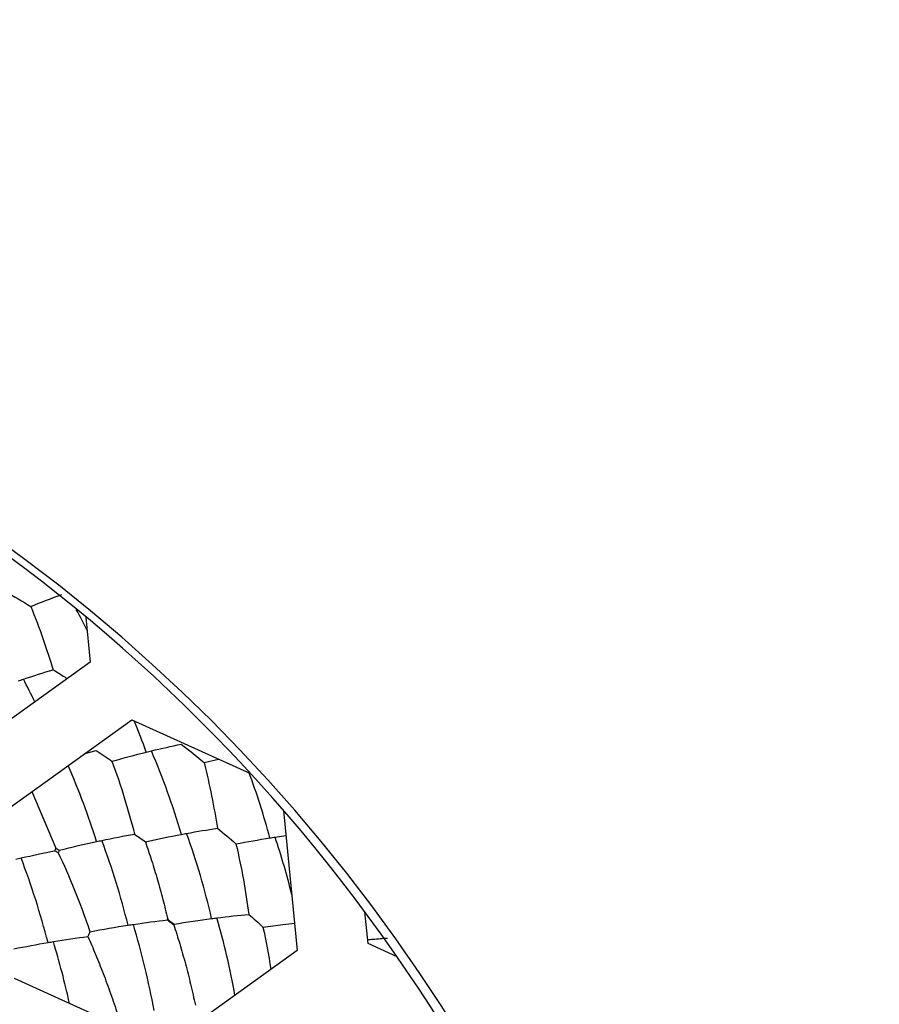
# Paper-space layout '_Inferior' of a CAD drawing. Header units: millimetres. Extents: x -40 to 40, y -40 to 40.
# Tile 23 of 25: x 7.2 to 13.2, y 6.5 to 13.4. Entities that reach past the tile are written whole.
import ezdxf

# ---------------------------------------------------------------- set-up
doc = ezdxf.new("R2010")
doc.units = ezdxf.units.MM

psp = doc.layouts.new('_Inferior')

# ---------------------------------------------------------------- linework, layer by layer
at = {"color": 7, "linetype": 'Continuous', "lineweight": 25}
for p, q in [((7.6319, 9.1955), (7.663, 8.8804)), ((7.663, 8.8804), (6.7247, 8.2074)), ((7.0161, 7.8011), (7.9544, 8.4741)), ((7.9544, 8.4741), (8.7894, 8.0962)), ((7.6238, 8.2369), (7.7048, 8.2567)), ((8.4635, 8.1738), (8.5644, 8.198)), ((7.2513, 7.9698), (7.4211, 7.5703)), ((9.0225, 7.8356), (9.1201, 6.8489)), ((8.9631, 7.6478), (9.04, 7.659)), ((9.6177, 6.8981), (9.5955, 7.1225)), ((9.8231, 6.8052), (9.6177, 6.8981)), ((9.1201, 6.8489), (8.1818, 6.1759)), ((8.1818, 6.1759), (7.1298, 6.652))]:
    psp.add_line(p, q, dxfattribs=at)
for centre, radius, start, end in [((0, 0), 40, 270.52734, 90.52734), ((0, 0), 39.7, 270.52734, 90.52734), ((0, 0), 30, 270, 90), ((0, 0), 26.0203, 270.52734, 90.52734), ((0, 0), 25.15, 270, 90.52734), ((0, 0), 25, 11.06952, 348.93048), ((0, 0), 24.9264, 112.52267, 90), ((0.0472, 0), 24.389, 270, 90), ((0.0472, 0), 24.2491, 270, 90), ((0, 0), 11.95, 305.64936, 125.64936), ((0.0472, 0), 11.9755, 270, 90), ((3.1629, 6.8718), 5.0034, 26.49379, 28.39271), ((2.7394, 6.415), 5.0323, 25.73689, 27.7768), ((2.9331, 6.4056), 5.4444, 19.75981, 22.23453), ((3.2549, 6.1828), 5.2632, 16.3815, 23.18695), ((2.5071, 5.9751), 5.4533, 17.5214, 23.53738), ((3.9101, 6.3018), 5.1926, 14.95905, 20.35792), ((3.3128, 5.8746), 5.3405, 12.98412, 19.69064), ((4.1579, 6.0281), 5.0709, 13.86033, 18.62728), ((2.5716, 5.6966), 5.5203, 13.95592, 20.44403), ((1.806, 5.4632), 5.7435, 14.54548, 20.78219), ((3.3684, 5.5804), 5.3978, 10.17633, 16.1222), ((2.577, 5.4198), 5.6257, 10.30293, 16.66979), ((1.9026, 5.2498), 5.7462, 12.33246, 16.81404)]:
    psp.add_arc(centre, radius, start, end, dxfattribs=at)
for points, knots in [([(-9.5098, 22.9329), (-8.5542, 23.3292), (-7.5138, 23.6912), (-5.249, 24.2935), (-4.0243, 24.5339), (-1.392, 24.8228), (0.0162, 24.871), (2.9862, 24.6911), (4.5485, 24.4623), (7.7554, 23.6421), (9.4001, 23.0496), (12.6504, 21.4386), (14.2552, 20.419), (17.2643, 17.9469), (18.667, 16.4939), (21.1059, 13.2305), (22.1404, 11.4208), (23.7254, 7.5987), (24.2751, 5.588), (24.8613, 1.5563), (24.8984, -0.4629), (24.5218, -4.339), (24.1094, -6.1951), (22.953, -9.6335), (22.2103, -11.216), (20.5249, -14.065), (19.5829, -15.3322), (17.6118, -17.5611), (16.5827, -18.5235), (14.5184, -20.1822), (13.483, -20.8791), (11.4566, -22.0562), (10.4653, -22.5367), (9.5098, -22.9329)], [0, 0, 0, 0, 0.0625, 0.0625, 0.125, 0.125, 0.1875, 0.1875, 0.25, 0.25, 0.3125, 0.3125, 0.375, 0.375, 0.4375, 0.4375, 0.5, 0.5, 0.5625, 0.5625, 0.625, 0.625, 0.6875, 0.6875, 0.75, 0.75, 0.8125, 0.8125, 0.875, 0.875, 0.9375, 0.9375, 1, 1, 1, 1]), ([(9.5098, -22.9329), (8.5542, -23.3292), (7.5138, -23.6912), (5.249, -24.2935), (4.0243, -24.5339), (1.392, -24.8228), (-0.0162, -24.871), (-2.9862, -24.6911), (-4.5485, -24.4623), (-7.7554, -23.6421), (-9.4001, -23.0496), (-12.6504, -21.4386), (-14.2552, -20.419), (-17.2643, -17.9469), (-18.667, -16.4939), (-21.1059, -13.2305), (-22.1404, -11.4208), (-23.7254, -7.5987), (-24.2751, -5.588), (-24.8613, -1.5563), (-24.8984, 0.4629), (-24.5218, 4.339), (-24.1094, 6.1951), (-22.953, 9.6335), (-22.2103, 11.216), (-20.5249, 14.065), (-19.5829, 15.3322), (-17.6118, 17.5611), (-16.5827, 18.5235), (-14.5184, 20.1822), (-13.483, 20.8791), (-11.4566, 22.0562), (-10.4653, 22.5367), (-9.5098, 22.9329)], [0, 0, 0, 0, 0.0625, 0.0625, 0.125, 0.125, 0.1875, 0.1875, 0.25, 0.25, 0.3125, 0.3125, 0.375, 0.375, 0.4375, 0.4375, 0.5, 0.5, 0.5625, 0.5625, 0.625, 0.625, 0.6875, 0.6875, 0.75, 0.75, 0.8125, 0.8125, 0.875, 0.875, 0.9375, 0.9375, 1, 1, 1, 1]), ([(7.4014, 8.8265), (7.4287, 8.8098), (7.4622, 8.7893), (7.495, 8.7682), (7.5011, 8.7642)], [0, 0, 0, 0, 0.815491, 1, 1, 1, 1]), ([(8.0506, 7.6146), (8.0655, 7.5708), (8.0952, 7.4832), (8.1359, 7.3478), (8.1739, 7.2102), (8.1965, 7.1165), (8.2078, 7.0698)], [0, 0, 0, 0, 0.250328, 0.500637, 0.750627, 1, 1, 1, 1]), ([(8.2502, 7.031), (8.2646, 6.9861), (8.2934, 6.8959), (8.3329, 6.7557), (8.3698, 6.6118), (8.3915, 6.5133), (8.4024, 6.4638)], [0, 0, 0, 0, 0.245894, 0.494733, 0.746211, 1, 1, 1, 1]), ([(8.8784, 7.0148), (8.9254, 7.021), (9.0008, 7.031), (9.0736, 7.0389), (9.101, 7.0419)], [0, 0, 0, 0, 0.624379, 1, 1, 1, 1]), ([(8.8784, 7.0148), (8.8989, 6.9176), (8.9196, 6.8195), (8.9333, 6.7162), (8.9335, 6.7151)], [0, 0, 0, 0, 0.9893141, 1, 1, 1, 1]), ([(7.6457, 6.9481), (7.6639, 6.9063), (7.7011, 6.8212), (7.7542, 6.6873), (7.8067, 6.546), (7.8393, 6.4481), (7.8558, 6.3983)], [0, 0, 0, 0, 0.236271, 0.481895, 0.736588, 1, 1, 1, 1]), ([(9.6149, 6.9256), (9.6272, 6.9268), (9.6744, 6.9314), (9.72, 6.9348), (9.7538, 6.9373)], [0, 0, 0, 0, 0.260145, 1, 1, 1, 1])]:
    psp.add_open_spline(points, degree=3, knots=knots, dxfattribs=at)
for points in [[(7.0661, 9.3771), (7.1261, 9.3433), (7.1853, 9.3083), (7.2436, 9.2722)], [(7.2436, 9.2722), (7.3183, 9.3023), (7.3917, 9.3306), (7.4637, 9.3571)], [(7.2436, 9.2722), (7.3054, 9.1201), (7.3576, 8.9699), (7.4014, 8.8265)], [(7.1918, 8.7602), (7.2633, 8.7841), (7.3331, 8.8062), (7.4014, 8.8265)], [(7.1565, 8.7484), (7.1683, 8.7524), (7.1801, 8.7563), (7.1918, 8.7602)], [(7.7048, 8.2567), (7.7421, 8.2323), (7.7791, 8.2074), (7.8157, 8.1821)], [(8.057, 8.2463), (8.069, 8.2493), (8.081, 8.2522), (8.093, 8.2551)], [(8.093, 8.2551), (8.1644, 8.2725), (8.2343, 8.2883), (8.3024, 8.3025)], [(8.3024, 8.3025), (8.3571, 8.2606), (8.4108, 8.2177), (8.4635, 8.1738)], [(7.8157, 8.1821), (7.8978, 8.2053), (7.9782, 8.2267), (8.057, 8.2463)], [(7.8157, 8.1821), (7.8775, 8.0138), (7.9303, 7.8413), (7.9745, 7.6692)], [(8.4635, 8.1738), (8.5036, 8.0147), (8.5343, 7.8587), (8.5578, 7.7105)], [(8.341, 7.6741), (8.4151, 7.6877), (8.4873, 7.6999), (8.5578, 7.7105)], [(8.5578, 7.7105), (8.602, 7.6743), (8.6456, 7.6375), (8.6884, 7.6001)], [(7.7441, 7.6248), (7.8228, 7.6413), (7.8996, 7.6561), (7.9745, 7.6692)], [(7.9745, 7.6692), (8.0001, 7.6512), (8.0254, 7.633), (8.0506, 7.6146)], [(8.0506, 7.6146), (8.137, 7.6339), (8.2216, 7.6515), (8.3044, 7.6672)], [(8.3044, 7.6672), (8.3167, 7.6695), (8.3289, 7.6718), (8.341, 7.6741)], [(8.6884, 7.6001), (8.7695, 7.6157), (8.849, 7.6297), (8.9267, 7.6421)], [(8.9267, 7.6421), (8.9389, 7.6441), (8.9511, 7.646), (8.9631, 7.6478)], [(7.4138, 7.5518), (7.4164, 7.5579), (7.4188, 7.5641), (7.4211, 7.5703)], [(7.4211, 7.5703), (7.4289, 7.5652), (7.4368, 7.5604), (7.4449, 7.5557)], [(7.4449, 7.5557), (7.5341, 7.578), (7.6216, 7.5984), (7.7073, 7.6169)], [(7.7073, 7.6169), (7.7196, 7.6196), (7.7319, 7.6222), (7.7441, 7.6248)], [(8.6884, 7.6001), (8.7275, 7.4326), (8.757, 7.2657), (8.7789, 7.104)], [(7.1387, 7.4924), (7.1511, 7.4954), (7.1635, 7.4982), (7.1758, 7.5011)], [(7.1758, 7.5011), (7.2571, 7.5198), (7.3364, 7.5367), (7.4138, 7.5518)], [(7.4138, 7.5518), (7.4218, 7.5472), (7.4297, 7.5424), (7.4374, 7.5374)], [(7.4449, 7.5557), (7.4422, 7.5497), (7.4397, 7.5436), (7.4374, 7.5374)], [(7.4374, 7.5374), (7.5149, 7.372), (7.591, 7.1865), (7.6609, 6.982)], [(8.2525, 7.0352), (8.3425, 7.0501), (8.4306, 7.0632), (8.5167, 7.0745)], [(8.5167, 7.0745), (8.5292, 7.0762), (8.5415, 7.0778), (8.5538, 7.0793)], [(8.5538, 7.0793), (8.6308, 7.0891), (8.7058, 7.0973), (8.7789, 7.104)], [(8.7789, 7.104), (8.8125, 7.0746), (8.8457, 7.0449), (8.8784, 7.0148)], [(7.6609, 6.982), (7.7521, 6.9991), (7.8414, 7.0144), (7.9289, 7.0279)], [(7.9289, 7.0279), (7.9414, 7.0299), (7.9539, 7.0317), (7.9663, 7.0336)], [(7.9663, 7.0336), (8.0481, 7.0458), (8.1278, 7.0563), (8.2054, 7.0651)], [(8.2054, 7.0651), (8.2062, 7.0666), (8.207, 7.0682), (8.2078, 7.0698)], [(8.2054, 7.0651), (8.2209, 7.0546), (8.2358, 7.0432), (8.2502, 7.031)], [(8.2078, 7.0698), (8.2222, 7.0574), (8.2371, 7.0459), (8.2525, 7.0352)], [(8.2525, 7.0352), (8.2517, 7.0338), (8.251, 7.0324), (8.2502, 7.031)], [(7.4032, 6.912), (7.486, 6.9257), (7.5669, 6.9378), (7.6457, 6.9481)], [(7.6609, 6.982), (7.6559, 6.9708), (7.6508, 6.9594), (7.6457, 6.9481)], [(7.1249, 6.861), (7.2065, 6.8773), (7.2867, 6.8922), (7.3654, 6.9057)], [(7.3654, 6.9057), (7.378, 6.9078), (7.3906, 6.9099), (7.4032, 6.912)]]:
    psp.add_open_spline(points, degree=3, dxfattribs=at)

doc.saveas('drawing.dxf')
